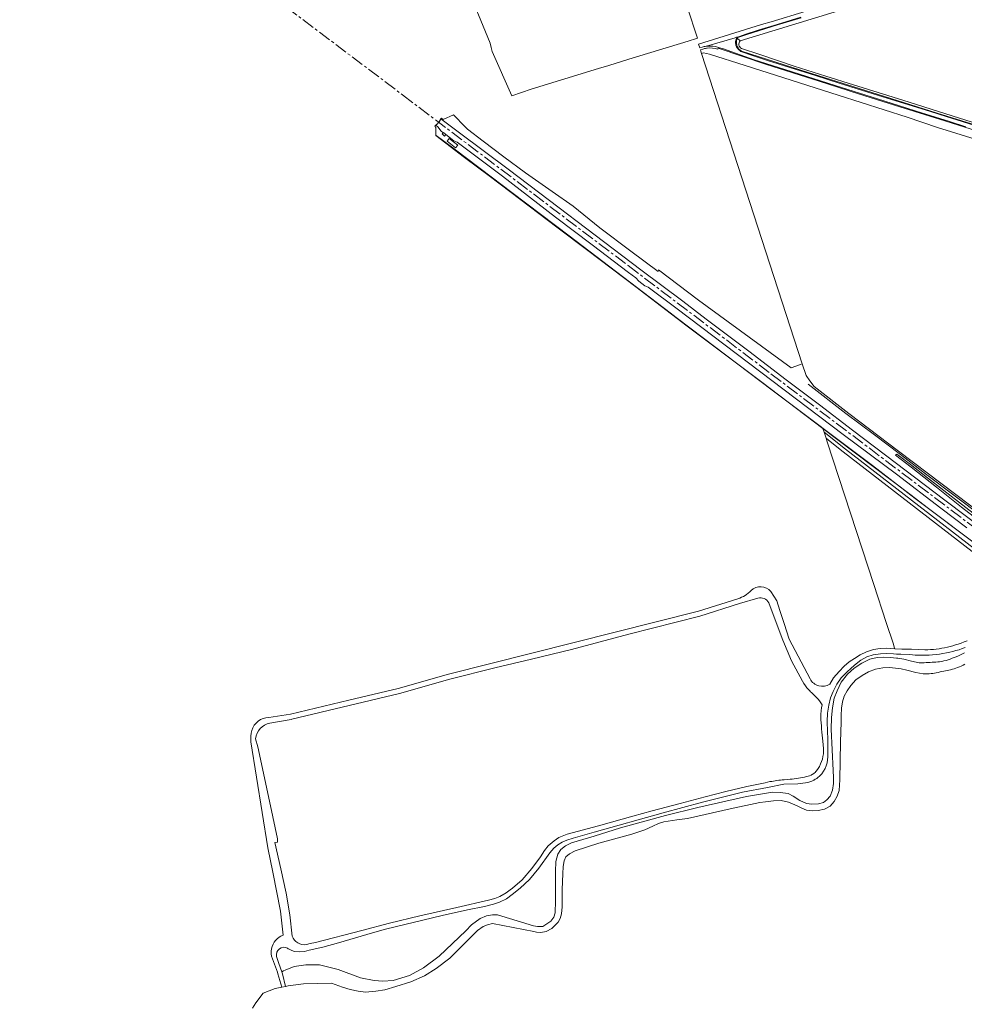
# Model space of a CAD drawing. Header units: metres. Extents: x 201541 to 204988, y 387833 to 394342.
# Tile 8 of 214: x 201986 to 202723, y 389543 to 390311. Entities that reach past the tile are written whole.
import ezdxf

# ---------------------------------------------------------------- set-up
doc = ezdxf.new("R2010")
doc.units = ezdxf.units.M
doc.linetypes.add('AM-AS', pattern=[16, 10, -2, 2, -2])
for name, color, linetype, lineweight in [('B-WE-AM-AS_SPOOR-G', 10, 'AM-AS', 18), ('B-WE-GR-BOS_NAALD-GV', 40, 'Continuous', 13), ('B-WE-GR-BOUWLAND-GV', 80, 'Continuous', 13), ('B-WE-GR-GRAS-GV', 60, 'Continuous', 13), ('B-WE-GR-HOUTWAL-GV', 40, 'Continuous', 13), ('B-WE-GR-STRUIK-GV', 90, 'Continuous', 13), ('B-WE-GW-TALUD_KRUIN-G', 90, 'Continuous', 18), ('B-WE-IE-TERREINAFSCHEIDING_KUNSTMATIG_HEKWERK-G', 20, 'IE-TERREINAFSCHEIDING-KUNSTMATIG', 18), ('B-WE-OG-WATER-GV', 130, 'Continuous', 18), ('B-WE-OG-WATER_SLOOT-GV', 120, 'Continuous', 18), ('B-WE-OG-WEG-GV', 7, 'Continuous', 18), ('B-WE-VH-ONVERHARD-GV', 252, 'Continuous', 18), ('B-WE-VH-VERHARDING_ASFALT-GV', 252, 'Continuous', 18), ('B-WE-VH-VERHARDING_FUNDERING_ZAND-GV', 7, 'Continuous', 18), ('B-WE-VH-VERHARDING_GRASBETONSTEEN-GV', 70, 'Continuous', 18), ('B-WE-VH-VERHARDING_HALFVERHARDING-GV', 252, 'Continuous', 18)]:
    doc.layers.add(name, color=color, linetype=linetype, lineweight=lineweight)
doc.linetypes.add('IE-TERREINAFSCHEIDING-KUNSTMATIG', pattern='A,4,[82,NLCS.SHX,S=0.75,R=90,X=0,Y=0],4,-2', length=10)

msp = doc.modelspace()

# ---------------------------------------------------------------- linework, layer by layer
at = {"layer": 'B-WE-AM-AS_SPOOR-G'}
msp.add_lwpolyline([(201986.342, 390478.095), (201987.993, 390476.833), (202066.803, 390417.501), (202284.902, 390252.67), (202460.833, 390119.557), (202572.046, 390035.296), (203111.448, 389626.989), (203245.812, 389525.372), (203287.801, 389493.539)], dxfattribs=at)
at = {"layer": 'B-WE-GR-BOS_NAALD-GV'}
msp.add_lwpolyline([(202751.869, 389878.865), (202628.397, 389974.239), (202618.27, 389982.322), (202615.08, 389984.868), (202616.012, 389982.009), (202652.236, 389870.916), (202661.881, 389841.337), (202667.531, 389824.334), (202668.198, 389821.961), (202668.608, 389820.704), (202674.104, 389820.568), (202681.78, 389820.424), (202692.213, 389820.023), (202694.413, 389820.045), (202696.612, 389820.131), (202698.808, 389820.28), (202700.998, 389820.493), (202703.181, 389820.769), (202705.355, 389821.107), (202707.519, 389821.508), (202709.67, 389821.971), (202711.806, 389822.497), (202713.927, 389823.083), (202716.03, 389823.731), (202718.113, 389824.439), (202720.47, 389825.246), (202722.807, 389826.105), (202725.125, 389827.015)], dxfattribs=at)
at = {"layer": 'B-WE-GR-BOUWLAND-GV'}
for points in [[(202333.618, 390340.527), (202353.16, 390292.956), (202353.969, 390289.591), (202354.685, 390286.614), (202369.952, 390251.907), (202385.187, 390257.107), (202437.611, 390273.288), (202445.569, 390275.744), (202461.18, 390280.563), (202507.469, 390294.675), (202514.177, 390296.72), (202514.901, 390296.941), (202498.843, 390346.169)], [(202634.196, 390321.171), (202548.035, 390294.82)], [(202549.026, 390288.941), (202563.375, 390284.146), (202563.553, 390284.09)], [(202745.618, 390213.787), (202702.041, 390227.366), (202678.431, 390235.218), (202624.506, 390252.519), (202552.011, 390275.74), (202524.23, 390284.498), (202519.557, 390285.545), (202517.969, 390285.04), (202596.545, 390043.006), (202599.54, 390033.784), (202602.344, 390029.682), (202605.762, 390025.329), (202632.764, 390004.346), (202671.474, 389974.955), (202738.684, 389924.248)], [(202563.553, 390284.09), (202590.134, 390275.22), (202614.844, 390267.221), (202636.46, 390260.627), (202674.927, 390248.483), (202713.371, 390236.293), (202748.818, 390225.25), (202807.74, 390206.035), (202854.371, 390190.246), (202906.386, 390172.882), (202912.046, 390171.329), (202915.031, 390170.922)]]:
    msp.add_lwpolyline(points, dxfattribs=at)
msp.add_lwpolyline([(202548.035, 390294.82, 0.476796), (202549.026, 390288.941)], format="xyb", dxfattribs=at)
at = {"layer": 'B-WE-GR-GRAS-GV'}
for points in [[(202738.684, 389924.248), (202671.474, 389974.955), (202632.764, 390004.346), (202605.762, 390025.329), (202602.344, 390029.682), (202599.54, 390033.784), (202596.545, 390043.006), (202595.039, 390042.361), (202587.742, 390039.812), (202515.494, 390092.646), (202484.371, 390116.287), (202484.305, 390116.336), (202484.039, 390114.878), (202462.753, 390130.921), (202438.715, 390149.037), (202417.772, 390165.973), (202401.494, 390177.394), (202380.594, 390192.058), (202363.949, 390204.529), (202347.816, 390216.616), (202335.47, 390225.856), (202334.589, 390226.783), (202334.379, 390227.004), (202333.709, 390227.71), (202324.618, 390237.28), (202316.421, 390233.399), (202315.205, 390234.453), (202314.769, 390234.161), (202329.317, 390223.197), (202367.08, 390194.673), (202399.387, 390170.268), (202470.528, 390116.282), (202503.273, 390091.779), (202521.704, 390077.746), (202554.973, 390052.759), (202584.029, 390030.396), (202609.843, 390011.071), (202635.603, 389991.248), (202661.352, 389971.711), (202707.735, 389936.771), (202787.943, 389876.096)], [(202724.873, 389914.977), (202704.564, 389930.31), (202670.034, 389956.834), (202628.357, 389987.905), (202498.9, 390085.842), (202476.388, 390102.792), (202473.703, 390103.817), (202469.009, 390107.451), (202466.732, 390110.166), (202461.145, 390114.214), (202432.721, 390135.835), (202404.139, 390157.415), (202362.848, 390189.369), (202327.453, 390215.863), (202324.901, 390216.924), (202318.497, 390221.749), (202317.654, 390220.634), (202315.705, 390222.241), (202316.521, 390223.237), (202314.613, 390224.675), (202312.705, 390227.657), (202310.822, 390229.05), (202310.146, 390228.203), (202310.788, 390227.212), (202310.789, 390227.11), (202310.845, 390220.918), (202318.542, 390215.136), (202333.182, 390204.006), (202352.46, 390189.528), (202376.98, 390170.985), (202405.163, 390149.638), (202429.448, 390131.417), (202466.734, 390103.004), (202506.769, 390072.368), (202535.857, 390050.489), (202564.884, 390028.597), (202612.592, 389992.497), (202623.104, 389984.544), (202681.47, 389940.433), (202693.892, 389931.045), (202693.894, 389931.044), (202734.765, 389900.338)], [(202759.029, 389901.484), (202720.67, 389931.298), (202701.067, 389946.901), (202681.309, 389962.453), (202669.252, 389971.771), (202670.311, 389972.431), (202680.895, 389964.588), (202694.114, 389954.168), (202706.829, 389944.144), (202766.482, 389898.06)]]:
    msp.add_lwpolyline(points, dxfattribs=at)
msp.add_lwpolyline([(202326.269, 390211.458), (202319.626, 390216.52), (202321.309, 390218.658), (202327.908, 390213.544)], close=True, dxfattribs=at)
at = {"layer": 'B-WE-GR-HOUTWAL-GV'}
msp.add_lwpolyline([(202734.765, 389900.338), (202693.894, 389931.044), (202693.892, 389931.045), (202681.47, 389940.433), (202623.104, 389984.544), (202612.592, 389992.497), (202613.543, 389989.582), (202630.109, 389976.455), (202753.602, 389881.064)], dxfattribs=at)
at = {"layer": 'B-WE-GR-STRUIK-GV'}
msp.add_lwpolyline([(202766.482, 389898.06), (202706.829, 389944.144), (202694.114, 389954.168), (202680.895, 389964.588), (202670.311, 389972.431), (202669.252, 389971.771), (202681.309, 389962.453), (202701.067, 389946.901), (202720.67, 389931.298), (202759.029, 389901.484)], dxfattribs=at)
at = {"layer": 'B-WE-GW-TALUD_KRUIN-G'}
msp.add_lwpolyline([(202669.252, 389971.771), (202681.309, 389962.453), (202701.067, 389946.901), (202720.67, 389931.298), (202759.029, 389901.484), (202766.189, 389896.083), (202792.954, 389875.141), (202812.576, 389860.351), (202863.757, 389822.344), (202895.86, 389798.346), (202909.729, 389787.27), (202920.749, 389778.963), (202948.157, 389758.805), (202974.968, 389738.827), (203002.12, 389718.924), (203030.166, 389697.76), (203064.656, 389671.306), (203092.014, 389649.436), (203145.12, 389608.878), (203179.644, 389583.016), (203187.328, 389577.941)], dxfattribs=at)
at = {"layer": 'B-WE-IE-TERREINAFSCHEIDING_KUNSTMATIG_HEKWERK-G'}
for points in [[(202311.071, 390221.111), (202316.11, 390217.292), (202327.053, 390209.146), (202333.641, 390204.066), (202354.941, 390188.027), (202370.039, 390176.679), (202414.851, 390142.763), (202493.594, 390082.735), (202498.134, 390079.217), (202510.014, 390070.157), (202572.982, 390022.505), (202651.376, 389963.571), (202684.615, 389938.015), (202734.765, 389900.338), (202775.29, 389869.386), (202813.112, 389841.216), (203026.564, 389680.345), (203055.215, 389658.661), (203084.985, 389635.99), (203170.045, 389570.814), (203189.138, 389556.115), (203197.917, 389549.51)], [(202781.95, 389889.762), (202692.705, 389957.205), (202673.226, 389972.205), (202652.951, 389987.506), (202630.49, 390004.319), (202601.04, 390027.003)]]:
    msp.add_lwpolyline(points, dxfattribs=at)
at = {"layer": 'B-WE-OG-WATER-GV'}
msp.add_lwpolyline([(202723.341, 389808.627), (202721.903, 389807.937), (202720.452, 389807.274), (202718.984, 389806.649), (202717.499, 389806.072), (202716.195, 389805.613), (202714.876, 389805.188), (202713.547, 389804.796), (202712.211, 389804.436), (202710.901, 389804.127), (202709.581, 389803.856), (202708.258, 389803.6), (202706.937, 389803.334), (202705.425, 389803.002), (202703.915, 389802.66), (202702.403, 389802.33), (202700.885, 389802.032), (202699.559, 389801.79), (202698.229, 389801.558), (202696.896, 389801.362), (202695.558, 389801.229), (202694.337, 389801.184), (202693.111, 389801.194), (202691.883, 389801.226), (202690.656, 389801.247), (202684.986, 389802.178), (202678.05, 389804.105), (202673.726, 389805.01), (202671.749, 389805.424), (202664.363, 389806.185), (202659.342, 389805.914), (202653.728, 389804.919), (202648.17, 389802.723), (202643.101, 389799.827), (202638.399, 389796.434), (202634.268, 389792.001), (202631.431, 389788.07), (202629.226, 389783.752), (202627.928, 389779.276), (202627.17, 389774.514), (202626.833, 389768.783), (202626.766, 389763.607), (202626.37, 389748.162), (202625.865, 389718.464), (202625.21, 389710.294), (202623.807, 389705.905), (202621.482, 389701.599), (202618.161, 389698.102), (202613.93, 389695.58), (202608.971, 389694.495), (202604.571, 389694.297), (202599.945, 389694.939), (202596.149, 389696.325), (202592.503, 389698.338), (202585.813, 389701.205), (202579.976, 389702.34), (202574.18, 389702.246), (202567.76, 389701.485), (202563.473, 389700.889), (202540.331, 389695.811), (202507.007, 389688.379), (202498.725, 389687.341), (202488.631, 389685.776), (202484.43, 389684.588), (202480.1, 389682.523), (202473.685, 389679.509), (202463.735, 389676.063), (202437.782, 389669.249), (202419.542, 389663.09), (202415.052, 389660.858), (202412.229, 389658.366), (202410.96, 389655.299), (202410.133, 389651.01), (202409.737, 389645.278), (202409.33, 389633.125), (202409.238, 389619.436), (202408.847, 389614.149), (202407.801, 389610.389), (202406.173, 389607.478), (202401.146, 389602.625), (202396.943, 389600.162), (202392.715, 389599.567), (202389.344, 389599.792), (202387.257, 389600.295), (202354.963, 389606.424), (202351.141, 389605.542), (202347.713, 389604.252), (202343.275, 389601.013), (202329.616, 389587.271), (202321.733, 389579.391), (202311.036, 389571.377), (202301.979, 389565.681), (202291.207, 389561.12), (202279.737, 389557.316), (202271.03, 389554.667), (202263.977, 389553.745), (202255.866, 389553.037), (202250.219, 389553.598), (202244.111, 389554.935), (202238.123, 389556.868), (202229.52, 389560), (202207.553, 389559.412), (202195.647, 389557.87), (202193.629, 389557.444), (202190.621, 389556.809), (202185.595, 389555.747), (202176.26, 389552.09), (202170.386, 389544.594), (202167.837, 389540.467)], dxfattribs=at)
at = {"layer": 'B-WE-OG-WATER_SLOOT-GV'}
for points in [[(202723.083, 389817.583), (202721.49, 389816.789), (202719.887, 389816.016), (202718.271, 389815.272), (202716.639, 389814.565), (202715.074, 389813.922), (202713.496, 389813.306), (202711.905, 389812.73), (202710.298, 389812.208), (202708.655, 389811.726), (202706.995, 389811.287), (202705.323, 389810.913), (202703.639, 389810.625), (202702.178, 389810.472), (202700.706, 389810.391), (202699.23, 389810.34), (202697.755, 389810.273), (202696.221, 389810.169), (202694.687, 389810.059), (202693.153, 389809.961), (202691.618, 389809.895), (202690.654, 389809.876), (202689.69, 389809.87), (202688.725, 389809.869), (202687.761, 389809.865), (202681.746, 389811.011), (202675.587, 389812.643), (202671.023, 389813.299), (202669.934, 389813.456), (202665.385, 389814.011), (202660.027, 389814.238), (202654.932, 389813.95), (202649.134, 389812.551), (202642.867, 389809.555), (202637.006, 389805.588), (202631.695, 389800.863), (202626.888, 389794.739), (202623.636, 389788.012), (202621.387, 389782.254), (202619.99, 389774.81), (202619.189, 389767.186), (202618.958, 389757.943), (202620.73, 389725.773), (202620.877, 389720.305), (202620.814, 389715.617), (202619.976, 389710.424), (202618.265, 389705.85), (202615.719, 389702.904), (202612.943, 389700.961), (202609.185, 389699.887), (202604.061, 389699.57), (202599.69, 389700.084), (202594.705, 389702.305), (202589.408, 389705.914), (202585.601, 389707.804), (202579.412, 389708.724), (202573.271, 389708.83), (202552.922, 389705.547), (202515.014, 389696.86), (202489.909, 389690.672), (202454.779, 389681.051), (202434.252, 389674.684), (202416.598, 389669.347), (202411.972, 389666.993), (202408.35, 389664.211), (202405.893, 389660.552), (202404.477, 389654.737), (202404.002, 389647.119), (202404.064, 389624.093), (202403.945, 389614.737), (202402.905, 389611.559), (202400.514, 389608.296), (202394.274, 389604.105), (202390.029, 389604.127), (202386.955, 389604.718), (202358.971, 389613.34), (202354.989, 389613.33), (202350.295, 389612.384), (202345.344, 389610.287), (202338.517, 389605.426), (202334.089, 389600.861), (202313.516, 389580.98), (202301.126, 389571.905), (202290.208, 389565.999), (202277.504, 389561.951), (202269.458, 389561.403), (202262.68, 389562.159), (202252.193, 389564.188), (202234.532, 389570.571), (202220.138, 389574.376), (202209.342, 389574.182), (202200.277, 389572.936), (202193.361, 389570.112), (202191.973, 389569.546), (202190.725, 389568.846), (202191.279, 389567.352), (202193.629, 389557.444), (202195.647, 389557.87), (202207.553, 389559.412), (202229.52, 389560), (202238.123, 389556.868), (202244.111, 389554.935), (202250.219, 389553.598), (202255.866, 389553.037), (202263.977, 389553.745), (202271.03, 389554.667), (202279.737, 389557.316), (202291.207, 389561.12), (202301.979, 389565.681), (202311.036, 389571.377), (202321.733, 389579.391), (202329.616, 389587.271), (202343.275, 389601.013)], [(202343.275, 389601.013), (202347.713, 389604.252), (202351.141, 389605.542), (202354.963, 389606.424), (202387.257, 389600.295), (202389.344, 389599.792), (202392.715, 389599.567), (202396.943, 389600.162), (202401.146, 389602.625), (202406.173, 389607.478), (202407.801, 389610.389), (202408.847, 389614.149), (202409.238, 389619.436), (202409.33, 389633.125), (202409.737, 389645.278), (202410.133, 389651.01), (202410.96, 389655.299), (202412.229, 389658.366), (202415.052, 389660.858), (202419.542, 389663.09), (202437.782, 389669.249), (202463.735, 389676.063), (202473.685, 389679.509), (202480.1, 389682.523), (202484.43, 389684.588), (202488.631, 389685.776), (202498.725, 389687.341), (202507.007, 389688.379), (202540.331, 389695.811), (202563.473, 389700.889), (202567.76, 389701.485), (202574.18, 389702.246), (202579.976, 389702.34), (202585.813, 389701.205), (202592.503, 389698.338), (202596.149, 389696.325), (202599.945, 389694.939), (202604.571, 389694.297), (202608.971, 389694.495), (202613.93, 389695.58), (202618.161, 389698.102), (202621.482, 389701.599), (202623.807, 389705.905), (202625.21, 389710.294), (202625.865, 389718.464), (202626.37, 389748.162), (202626.766, 389763.607), (202626.833, 389768.783), (202627.17, 389774.514), (202627.928, 389779.276), (202629.226, 389783.752), (202631.431, 389788.07), (202634.268, 389792.001), (202638.399, 389796.434), (202643.101, 389799.827), (202648.17, 389802.723), (202653.728, 389804.919), (202659.342, 389805.914), (202664.363, 389806.185), (202671.749, 389805.424), (202673.726, 389805.01), (202678.05, 389804.105), (202684.986, 389802.178), (202690.656, 389801.247), (202691.883, 389801.226), (202693.111, 389801.194), (202694.337, 389801.184), (202695.558, 389801.229), (202696.896, 389801.362), (202698.229, 389801.558), (202699.559, 389801.79), (202700.885, 389802.032), (202702.403, 389802.33), (202703.915, 389802.66), (202705.425, 389803.002), (202706.937, 389803.334), (202708.258, 389803.6), (202709.581, 389803.856), (202710.901, 389804.127), (202712.211, 389804.436), (202713.547, 389804.796), (202714.876, 389805.188), (202716.195, 389805.613), (202717.499, 389806.072), (202718.984, 389806.649), (202720.452, 389807.274), (202721.903, 389807.937), (202723.341, 389808.627)]]:
    msp.add_lwpolyline(points, dxfattribs=at)
at = {"layer": 'B-WE-OG-WEG-GV'}
for points in [[(202595.565, 390312.881), (202577.092, 390307.268), (202562.293, 390302.691), (202552.549, 390299.579), (202546.985, 390297.729), (202545.661, 390297.319), (202545.898, 390297.199), (202545.839, 390297.016), (202548.035, 390294.82), (202634.196, 390321.171)], [(202548.035, 390294.82), (202545.839, 390297.016), (202545.269, 390295.243)], [(202518.977, 390288.493), (202517.042, 390287.897), (202517.36, 390286.916), (202517.969, 390285.04), (202519.557, 390285.545), (202524.23, 390284.498), (202552.011, 390275.74), (202624.506, 390252.519), (202678.431, 390235.218), (202702.041, 390227.366), (202745.618, 390213.787)], [(202732.374, 390224.633), (202703.461, 390233.737), (202672.668, 390243.432), (202640.316, 390253.619), (202609.596, 390263.291), (202568.505, 390276.381), (202530.976, 390289.088), (202530.748, 390288.373)], [(202914.97, 390168.87), (202915.031, 390170.922), (202912.046, 390171.329), (202906.386, 390172.882), (202854.371, 390190.246), (202807.74, 390206.035), (202748.818, 390225.25), (202713.371, 390236.293), (202674.927, 390248.483), (202636.46, 390260.627), (202614.844, 390267.221), (202590.134, 390275.22), (202563.553, 390284.09), (202563.375, 390284.146), (202549.026, 390288.941)], [(202549.055, 390286.897), (202595.327, 390272.052), (202650.007, 390254.731), (202701.702, 390238.569), (202740.182, 390226.392), (202784.366, 390212.409), (202835.987, 390195.101), (202878.408, 390180.706), (202908.251, 390170.729), (202913.081, 390169.278)]]:
    msp.add_lwpolyline(points, dxfattribs=at)
for points in [[(202521.766, 390289.131, 0.0473915), (202518.977, 390288.493)], [(202522.281, 390289.188, 0.0059671), (202521.766, 390289.131)], [(202530.748, 390288.373, 0.0955601), (202522.281, 390289.188)], [(202545.269, 390295.243, 0.3175119), (202549.055, 390286.897)], [(202549.026, 390288.941, -0.476796), (202548.035, 390294.82)]]:
    msp.add_lwpolyline(points, format="xyb", dxfattribs=at)
at = {"layer": 'B-WE-VH-ONVERHARD-GV'}
for points in [[(202753.602, 389881.064), (202630.109, 389976.455), (202613.543, 389989.582), (202615.08, 389984.868), (202618.27, 389982.322), (202628.397, 389974.239), (202751.869, 389878.865)], [(202723.498, 389821.702), (202721.144, 389820.84), (202718.766, 389820.045), (202716.366, 389819.317), (202713.947, 389818.658), (202711.51, 389818.068), (202708.863, 389817.507), (202706.201, 389817.022), (202703.526, 389816.611), (202700.842, 389816.276), (202698.148, 389816.016), (202695.449, 389815.832), (202692.746, 389815.724), (202690.041, 389815.692), (202687.336, 389815.737), (202684.634, 389815.857), (202680.28, 389816.253), (202673.322, 389816.43), (202669.929, 389816.655), (202667.739, 389816.8), (202662.501, 389816.94), (202657.505, 389816.877), (202651.888, 389816.06), (202646.971, 389814.397), (202642.308, 389811.925), (202637.13, 389807.944), (202631.515, 389802.856), (202626.726, 389797.993), (202623.407, 389793.028), (202620.514, 389787.524), (202618.605, 389782.501), (202617.144, 389776.672), (202616.296, 389770.559), (202615.93, 389764.13), (202616.176, 389756.113), (202616.531, 389750.627), (202616.446, 389736.395)], [(202186.534, 389580.729), (202188.295, 389575.398), (202190.725, 389568.846), (202191.973, 389569.546), (202193.361, 389570.112), (202200.277, 389572.936), (202209.342, 389574.182), (202220.138, 389574.376), (202234.532, 389570.571), (202252.193, 389564.188), (202262.68, 389562.159), (202269.458, 389561.403), (202277.504, 389561.951), (202290.208, 389565.999), (202301.126, 389571.905), (202313.516, 389580.98), (202334.089, 389600.861), (202338.517, 389605.426), (202345.344, 389610.287), (202350.295, 389612.384), (202354.989, 389613.33), (202358.971, 389613.34), (202386.955, 389604.718), (202390.029, 389604.127), (202394.274, 389604.105), (202400.514, 389608.296), (202402.905, 389611.559), (202403.945, 389614.737), (202404.064, 389624.093), (202404.002, 389647.119), (202404.477, 389654.737), (202405.893, 389660.552), (202408.35, 389664.211), (202411.972, 389666.993), (202416.598, 389669.347), (202434.252, 389674.684), (202454.779, 389681.051), (202489.909, 389690.672), (202515.014, 389696.86), (202552.922, 389705.547), (202573.271, 389708.83), (202579.412, 389708.724), (202585.601, 389707.804), (202589.408, 389705.914), (202594.705, 389702.305), (202599.69, 389700.084), (202604.061, 389699.57), (202609.185, 389699.887), (202612.943, 389700.961), (202615.719, 389702.904), (202618.265, 389705.85), (202619.976, 389710.424), (202620.814, 389715.617), (202620.877, 389720.305), (202620.73, 389725.773), (202618.958, 389757.943), (202619.189, 389767.186), (202619.99, 389774.81), (202621.387, 389782.254), (202623.636, 389788.012), (202626.888, 389794.739), (202631.695, 389800.863), (202637.006, 389805.588), (202642.867, 389809.555), (202649.134, 389812.551), (202654.932, 389813.95), (202660.027, 389814.238), (202665.385, 389814.011), (202669.934, 389813.456), (202671.023, 389813.299), (202675.587, 389812.643), (202681.746, 389811.011), (202687.761, 389809.865), (202688.725, 389809.869), (202689.69, 389809.87), (202690.654, 389809.876), (202691.618, 389809.895), (202693.153, 389809.961), (202694.687, 389810.059), (202696.221, 389810.169), (202697.755, 389810.273), (202699.23, 389810.34), (202700.706, 389810.391), (202702.178, 389810.472), (202703.639, 389810.625), (202705.323, 389810.913), (202706.995, 389811.287), (202708.655, 389811.726), (202710.298, 389812.208), (202711.905, 389812.73), (202713.496, 389813.306), (202715.074, 389813.922), (202716.639, 389814.565), (202718.271, 389815.272), (202719.887, 389816.016), (202721.49, 389816.789), (202723.083, 389817.583)], [(202599.073, 389716.135), (202593.093, 389715.384), (202582.192, 389715.222), (202569.42, 389712.612), (202550.016, 389708.86), (202518.701, 389701.086), (202488.169, 389692.78), (202434.281, 389677.641), (202417.788, 389672.943), (202412.926, 389671.489), (202409.282, 389669.928), (202405.828, 389667.808), (202402.934, 389665.18), (202399.778, 389661.583), (202391.062, 389649.667), (202383.87, 389640.72), (202376.511, 389633.963), (202370.315, 389629.026), (202365.85, 389625.653), (202360.416, 389623.194), (202355.809, 389621.568), (202348.803, 389619.831), (202335.502, 389617.039), (202315.62, 389612.743), (202271.572, 389602.012), (202267.002, 389600.847), (202256.996, 389597.923), (202234.915, 389591.454), (202222.782, 389588.099), (202212.162, 389585.761), (202208.284, 389584.729), (202204.14, 389584.344), (202200.425, 389584.724), (202197.583, 389585.879)]]:
    msp.add_lwpolyline(points, dxfattribs=at)
for points in [[(202616.446, 389736.395, -0.2313515), (202608.329, 389720.043)], [(202608.329, 389720.043, -0.0360911), (202606.126, 389718.609)], [(202605.567, 389718.313, -0.073315), (202599.073, 389716.135)], [(202606.126, 389718.609, -0.0106024), (202605.567, 389718.313)], [(202195.244, 389587.275, 0.6220493), (202186.534, 389580.729)], [(202197.583, 389585.879, -0.079519), (202195.244, 389587.275)]]:
    msp.add_lwpolyline(points, format="xyb", dxfattribs=at)
at = {"layer": 'B-WE-VH-VERHARDING_ASFALT-GV'}
for points in [[(202704.275, 390350.734), (202694.437, 390347.247), (202684.481, 390344.12), (202636.305, 390329.341), (202599.684, 390318.081), (202572.159, 390309.784), (202564.668, 390307.52), (202531.568, 390297.25), (202515.655, 390292.167), (202516.578, 390289.323), (202518.52, 390289.922)], [(202521.577, 390290.619), (202523.792, 390291.299), (202544.29, 390297.328), (202545.244, 390297.608), (202546.863, 390298.11), (202552.425, 390299.959), (202562.173, 390303.073), (202576.975, 390307.65), (202595.449, 390313.264)], [(202730.21, 390229.043), (202708.606, 390235.83), (202696.434, 390239.694), (202679.65, 390244.945), (202655.931, 390252.313), (202625.181, 390261.901), (202606.752, 390267.722), (202586.76, 390274.174), (202569.473, 390279.661), (202557.726, 390283.529), (202548.638, 390286.612), (202548.357, 390286.768), (202547.789, 390287.264), (202546.831, 390288.126), (202546.004, 390289.037), (202545.628, 390289.542), (202545.244, 390290.178), (202544.807, 390291.111), (202544.636, 390291.924), (202544.479, 390293.232), (202544.535, 390294.103), (202544.808, 390295.375), (202545.404, 390297.449), (202545.244, 390297.608), (202544.29, 390297.328), (202523.792, 390291.299), (202521.577, 390290.619)], [(202531.204, 390289.803), (202532.036, 390289.54), (202534.26, 390288.771), (202559.034, 390279.994), (202582.94, 390272.537), (202622.1, 390259.955), (202655.22, 390249.547), (202672.432, 390244.078), (202690.218, 390238.509), (202692.767, 390237.725), (202711.375, 390231.834), (202724.139, 390227.821)]]:
    msp.add_lwpolyline(points, dxfattribs=at)
for points in [[(202518.52, 390289.922, -0.0474279), (202521.577, 390290.619)], [(202521.577, 390290.619, -0.0068495), (202522.138, 390290.681)], [(202522.138, 390290.681, -0.0959655), (202531.204, 390289.803)]]:
    msp.add_lwpolyline(points, format="xyb", dxfattribs=at)
at = {"layer": 'B-WE-VH-VERHARDING_FUNDERING_ZAND-GV'}
for points in [[(202556.611, 389866.083, -0.1211659), (202546.405, 389859.822)], [(202572.071, 389865.321, 0.4469644), (202556.611, 389866.083)], [(202561.856, 389860.178, -0.3594487), (202570.331, 389856.544)], [(202617.978, 389793.167, -0.4406898), (202602.591, 389797.232)], [(202596.725, 389795.416, 0.0699498), (202601.573, 389788.802)], [(202601.573, 389788.802, 0.0058304), (202607.566, 389782.789)], [(202607.566, 389782.789, -0.0624631), (202612.055, 389777.13)], [(202180.482, 389767.266, 0.3162983), (202167.295, 389757.089)], [(202170.229, 389750.565, -0.3321677), (202181.503, 389762.689)], [(202167.295, 389757.089, 0.11516), (202166.662, 389748.241)], [(202613.077, 389740.844, -0.1621122), (202607.651, 389725.609)], [(202608.329, 389720.043, 0.2313515), (202616.446, 389736.395)], [(202613.057, 389742.527, -0.0166417), (202613.077, 389740.844)], [(202599.867, 389721.053, -0.027041), (202587.107, 389718.992)], [(202604.466, 389722.836, -0.0780471), (202599.867, 389721.053)], [(202607.077, 389724.933, -0.0755961), (202604.466, 389722.836)], [(202606.126, 389718.609, 0.0360911), (202608.329, 389720.043)], [(202607.651, 389725.609, -0.0207921), (202607.077, 389724.933)], [(202582.308, 389718.576, 0.0226193), (202571.343, 389717.124)], [(202599.073, 389716.135, 0.073315), (202605.567, 389718.313)], [(202605.567, 389718.313, 0.0106024), (202606.126, 389718.609)], [(202191.753, 389597.464, 0.255094), (202182.694, 389586.797)], [(202209.941, 389590.12, -0.3599212), (202198.71, 389596.634)], [(202182.694, 389586.797, 0.1489853), (202183.407, 389578.991)], [(202186.534, 389580.729, -0.6220493), (202195.244, 389587.275)], [(202195.244, 389587.275, 0.079519), (202197.583, 389585.879)]]:
    msp.add_lwpolyline(points, format="xyb", dxfattribs=at)
for points in [[(202546.405, 389859.822), (202515.551, 389849.969), (202320.609, 389800.827), (202281.516, 389789.723), (202242.95, 389780.575), (202197.497, 389769.793), (202180.482, 389767.266)], [(202181.503, 389762.689), (202198.117, 389765.716), (202198.633, 389765.959), (202282.524, 389785.851), (202321.704, 389796.98), (202356.732, 389805.808), (202385.434, 389812.584), (202416.462, 389820.13), (202461.175, 389832.136), (202516.65, 389846.121), (202547.622, 389856.012), (202561.856, 389860.178)], [(202602.591, 389797.232), (202586.336, 389828.279), (202582.276, 389840.453), (202580.047, 389847.394), (202579.047, 389850.507), (202576.561, 389858.246), (202572.071, 389865.321)], [(202570.331, 389856.544), (202574.587, 389845.324), (202581.328, 389827.553), (202588.157, 389811.373), (202596.725, 389795.416)], [(202616.446, 389736.395), (202616.531, 389750.627), (202616.176, 389756.113), (202615.93, 389764.13), (202616.296, 389770.559), (202617.144, 389776.672), (202618.605, 389782.501), (202620.514, 389787.524), (202623.407, 389793.028), (202626.726, 389797.993), (202631.515, 389802.856), (202637.13, 389807.944), (202642.308, 389811.925), (202646.971, 389814.397), (202651.888, 389816.06), (202657.505, 389816.877), (202662.501, 389816.94), (202667.739, 389816.8), (202669.929, 389816.655), (202673.322, 389816.43), (202680.28, 389816.253), (202684.634, 389815.857), (202687.336, 389815.737), (202690.041, 389815.692), (202692.746, 389815.724), (202695.449, 389815.832), (202698.148, 389816.016), (202700.842, 389816.276), (202703.526, 389816.611), (202706.201, 389817.022), (202708.863, 389817.507), (202711.51, 389818.068), (202713.947, 389818.658), (202716.366, 389819.317), (202718.766, 389820.045), (202721.144, 389820.84), (202723.498, 389821.702)], [(202725.125, 389827.015), (202722.807, 389826.105), (202720.47, 389825.246), (202718.113, 389824.439), (202716.03, 389823.731), (202713.927, 389823.083), (202711.806, 389822.497), (202709.67, 389821.971), (202707.519, 389821.508), (202705.355, 389821.107), (202703.181, 389820.769), (202700.998, 389820.493), (202698.808, 389820.28), (202696.612, 389820.131), (202694.413, 389820.045), (202692.213, 389820.023), (202681.78, 389820.424), (202674.104, 389820.568), (202668.608, 389820.704), (202662.545, 389821.129), (202657.228, 389820.977), (202652.099, 389820.115), (202646.586, 389818.32), (202641.643, 389815.997), (202637.134, 389813.24), (202632.971, 389810.471), (202629.204, 389807.268), (202625.209, 389802.96), (202620.843, 389798.028), (202617.978, 389793.167)], [(202612.055, 389777.13), (202611.456, 389774.614), (202611.198, 389772.726), (202611.058, 389769.419), (202611.061, 389767.875), (202611.121, 389765.452), (202611.241, 389763.035), (202611.4, 389760.772), (202611.628, 389758.211), (202611.873, 389755.802), (202612.133, 389753.394), (202612.606, 389748.63), (202613.051, 389743.064), (202613.057, 389742.527)], [(202166.662, 389748.241), (202179.831, 389665.502), (202183.668, 389646.518), (202189.802, 389616.088), (202191.753, 389597.464)], [(202198.71, 389596.634), (202196.981, 389613.367), (202194.163, 389630.111), (202190.057, 389649.199), (202185.309, 389669.661), (202187.397, 389670.043), (202187.324, 389672.529), (202181.872, 389698.218), (202172.106, 389744.176), (202170.229, 389750.565)], [(202197.583, 389585.879), (202200.425, 389584.724), (202204.14, 389584.344), (202208.284, 389584.729), (202212.162, 389585.761), (202222.782, 389588.099), (202234.915, 389591.454), (202256.996, 389597.923), (202267.002, 389600.847), (202271.572, 389602.012), (202315.62, 389612.743), (202335.502, 389617.039), (202348.803, 389619.831), (202355.809, 389621.568), (202360.416, 389623.194), (202365.85, 389625.653), (202370.315, 389629.026), (202376.511, 389633.963), (202383.87, 389640.72), (202391.062, 389649.667), (202399.778, 389661.583), (202402.934, 389665.18), (202405.828, 389667.808), (202409.282, 389669.928), (202412.926, 389671.489), (202417.788, 389672.943), (202434.281, 389677.641), (202488.169, 389692.78), (202518.701, 389701.086), (202550.016, 389708.86), (202569.42, 389712.612), (202582.192, 389715.222), (202593.093, 389715.384), (202599.073, 389716.135)], [(202571.343, 389717.124), (202567.568, 389716.287), (202553.41, 389713.374), (202536.87, 389709.49), (202520.797, 389705.29), (202501.366, 389700.024), (202479.377, 389694.422), (202464.505, 389690.203), (202437.693, 389682.704), (202413.129, 389676.157), (202406.721, 389673.513), (202403.025, 389670.883), (202398.496, 389667.049), (202395.505, 389663.397), (202392.391, 389658.526), (202385.633, 389649.365), (202378.005, 389640.675), (202370.615, 389633.992), (202368.768, 389632.646)], [(202587.107, 389718.992), (202582.308, 389718.576)], [(202368.768, 389632.646), (202365.753, 389630.448), (202360.67, 389627.521), (202356.936, 389626.047), (202351.982, 389624.71), (202327.297, 389618.961), (202298.341, 389612.543), (202274.635, 389606.785), (202253.094, 389601.015), (202217.053, 389591.671), (202212.911, 389590.768), (202209.941, 389590.12)], [(202183.407, 389578.991), (202187.274, 389568.543), (202187.675, 389567.137), (202190.621, 389556.809), (202193.629, 389557.444), (202191.279, 389567.352), (202190.725, 389568.846), (202188.295, 389575.398), (202186.534, 389580.729)]]:
    msp.add_lwpolyline(points, dxfattribs=at)
at = {"layer": 'B-WE-VH-VERHARDING_GRASBETONSTEEN-GV'}
for points in [[(202595.449, 390313.264), (202576.975, 390307.65), (202562.173, 390303.073), (202552.425, 390299.959), (202546.863, 390298.11), (202545.244, 390297.608), (202545.404, 390297.449), (202545.661, 390297.319), (202546.985, 390297.729), (202552.549, 390299.579), (202562.293, 390302.691), (202577.092, 390307.268), (202595.565, 390312.881)], [(202545.404, 390297.449), (202544.808, 390295.375), (202544.535, 390294.103), (202544.479, 390293.232), (202544.636, 390291.924), (202544.807, 390291.111), (202545.244, 390290.178), (202545.628, 390289.542), (202546.004, 390289.037), (202546.831, 390288.126), (202547.789, 390287.264), (202548.357, 390286.768), (202548.638, 390286.612), (202557.726, 390283.529), (202569.473, 390279.661), (202586.76, 390274.174), (202606.752, 390267.722), (202625.181, 390261.901), (202655.931, 390252.313), (202679.65, 390244.945), (202696.434, 390239.694), (202708.606, 390235.83), (202730.21, 390229.043)], [(202545.269, 390295.243), (202545.839, 390297.016), (202545.898, 390297.199), (202545.661, 390297.319), (202545.404, 390297.449)], [(202724.139, 390227.821), (202711.375, 390231.834), (202692.767, 390237.725), (202690.218, 390238.509), (202672.432, 390244.078), (202655.22, 390249.547), (202622.1, 390259.955), (202582.94, 390272.537), (202559.034, 390279.994), (202534.26, 390288.771), (202532.036, 390289.54), (202531.204, 390289.803), (202530.976, 390289.088), (202568.505, 390276.381), (202609.596, 390263.291), (202640.316, 390253.619), (202672.668, 390243.432), (202703.461, 390233.737), (202732.374, 390224.633)], [(202913.081, 390169.278), (202908.251, 390170.729), (202878.408, 390180.706), (202835.987, 390195.101), (202784.366, 390212.409), (202740.182, 390226.392), (202701.702, 390238.569), (202650.007, 390254.731), (202595.327, 390272.052), (202549.055, 390286.897)]]:
    msp.add_lwpolyline(points, dxfattribs=at)
msp.add_lwpolyline([(202549.055, 390286.897, -0.3175119), (202545.269, 390295.243)], format="xyb", dxfattribs=at)
at = {"layer": 'B-WE-VH-VERHARDING_HALFVERHARDING-GV'}
msp.add_lwpolyline([(202787.943, 389876.096), (202707.735, 389936.771), (202661.352, 389971.711), (202635.603, 389991.248), (202609.843, 390011.071), (202584.029, 390030.396), (202554.973, 390052.759), (202521.704, 390077.746), (202503.273, 390091.779), (202470.528, 390116.282), (202399.387, 390170.268), (202367.08, 390194.673), (202329.317, 390223.197), (202314.769, 390234.161), (202313.919, 390232.825), (202314.115, 390232.678), (202311.832, 390229.768), (202311.557, 390229.97), (202310.822, 390229.05), (202312.705, 390227.657), (202314.613, 390224.675), (202316.521, 390223.237), (202316.688, 390223.441), (202318.598, 390221.884), (202318.497, 390221.749), (202324.901, 390216.924), (202327.453, 390215.863), (202362.848, 390189.369), (202404.139, 390157.415), (202432.721, 390135.835), (202461.145, 390114.214), (202466.732, 390110.166), (202469.009, 390107.451), (202473.703, 390103.817), (202476.388, 390102.792), (202498.9, 390085.842), (202628.357, 389987.905), (202670.034, 389956.834), (202704.564, 389930.31), (202724.873, 389914.977)], dxfattribs=at)

doc.saveas('drawing.dxf')
